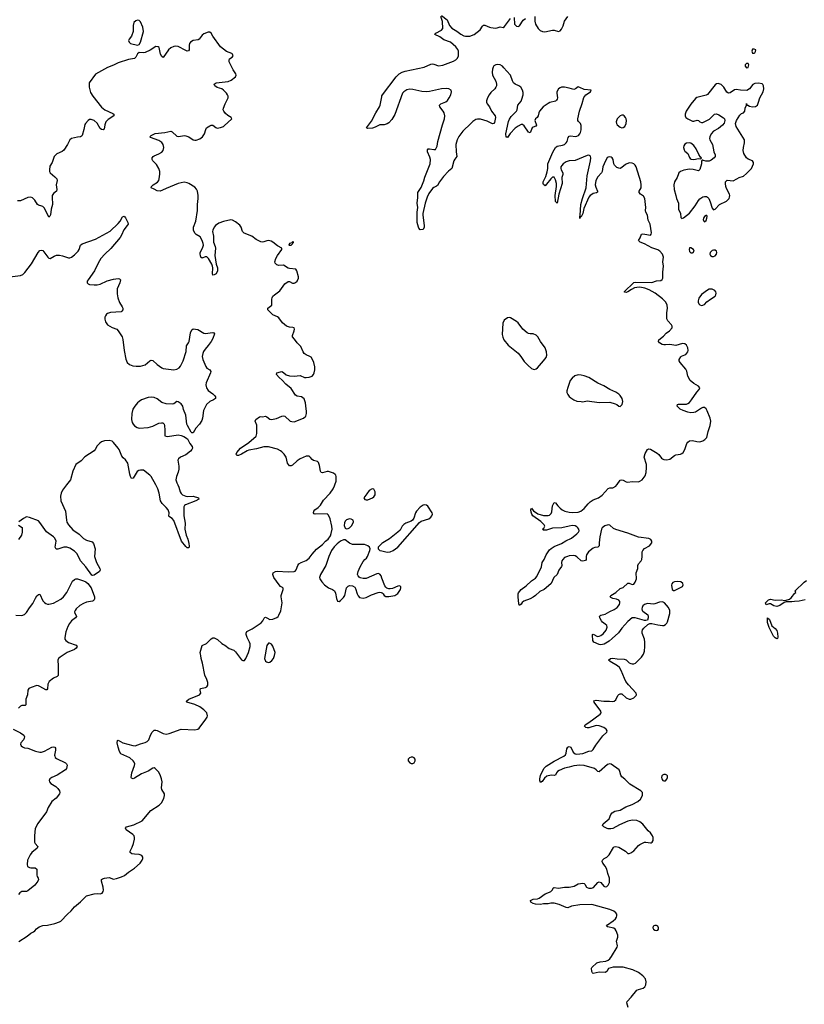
# Model space of a CAD drawing. Header units: inches. Extents: x 1603746 to 1744129, y 385869 to 533836.
# Tile 83 of 105: x 1625181 to 1635618, y 493091 to 506189. Entities that reach past the tile are written whole.
import ezdxf

# ---------------------------------------------------------------- set-up
doc = ezdxf.new("R2010")
doc.units = ezdxf.units.IN
doc.header["$MEASUREMENT"] = 0
for name, color, linetype in [('B6429', 7, 'Continuous'), ('B6439', 7, 'Continuous'), ('B6520', 7, 'Continuous'), ('B6530', 7, 'Continuous')]:
    doc.layers.add(name, color=color, linetype=linetype)

msp = doc.modelspace()

# ---------------------------------------------------------------- linework, layer by layer
at = {"layer": 'B6429', "color": 6, "elevation": 500}
for points in [[(1625805, 500000), (1625751, 499930), (1625731, 499890), (1625723, 499850), (1625729, 499790), (1625789, 499650), (1625803, 499530), (1625810, 499504), (1625829, 499470), (1625890, 499404), (1625970, 499343), (1626030, 499289), (1626070, 499265), (1626145, 499245), (1626162, 499222), (1626183, 499150), (1626178, 499050), (1626202, 498970), (1626245, 498890), (1626250, 498870), (1626242, 498850), (1626170, 498800), (1626150, 498795), (1626141, 498801), (1626061, 498910), (1625990, 498990), (1625964, 499050), (1625940, 499090), (1625910, 499117), (1625850, 499157), (1625810, 499171), (1625770, 499172), (1625690, 499144), (1625665, 499145), (1625655, 499170), (1625665, 499250), (1625649, 499290), (1625629, 499310), (1625537, 499377), (1625450, 499500), (1625430, 499521), (1625310, 499569), (1625270, 499575), (1625230, 499555), (1625170, 499511)], [(1625170, 493928), (1625282, 493998), (1625330, 494037), (1625365, 494055), (1625384, 494070), (1625403, 494097), (1625438, 494122), (1625490, 494138), (1625550, 494142), (1625650, 494164), (1625710, 494186), (1625730, 494198), (1625816, 494290), (1625866, 494334), (1625910, 494386), (1625990, 494454), (1626070, 494536), (1626170, 494562), (1626210, 494565), (1626250, 494561), (1626278, 494570), (1626292, 494590), (1626294, 494610), (1626290, 494650), (1626271, 494730), (1626271, 494750), (1626281, 494759), (1626309, 494770), (1626370, 494778), (1626430, 494757), (1626470, 494765), (1626534, 494786), (1626574, 494806), (1626629, 494851), (1626710, 494900), (1626782, 494970), (1626811, 495010), (1626819, 495030), (1626817, 495050), (1626806, 495070), (1626770, 495084), (1626710, 495087), (1626674, 495094), (1626650, 495110), (1626650, 495130), (1626677, 495183), (1626695, 495230), (1626709, 495290), (1626709, 495310), (1626703, 495330), (1626688, 495348), (1626598, 495410), (1626587, 495433), (1626603, 495450), (1626700, 495480), (1626810, 495532), (1626927, 495670), (1627038, 495742), (1627069, 495771), (1627098, 495830), (1627107, 495870), (1627106, 495890), (1627070, 495950), (1627068, 495970), (1627074, 496050), (1627067, 496090), (1627054, 496130), (1627030, 496179), (1626982, 496230), (1626970, 496235), (1626950, 496231), (1626890, 496191), (1626802, 496158), (1626710, 496100), (1626690, 496092), (1626670, 496099), (1626666, 496110), (1626674, 496170), (1626708, 496270), (1626711, 496290), (1626705, 496310), (1626690, 496330), (1626644, 496370), (1626525, 496425), (1626510, 496453), (1626489, 496510), (1626479, 496570), (1626481, 496599), (1626490, 496606), (1626551, 496571), (1626688, 496532), (1626718, 496530), (1626790, 496557), (1626848, 496572), (1626875, 496585), (1626899, 496610), (1626921, 496670), (1626944, 496710), (1626970, 496736), (1626990, 496738), (1627010, 496733), (1627090, 496694), (1627130, 496685), (1627170, 496694), (1627330, 496750), (1627510, 496742), (1627549, 496751), (1627570, 496764), (1627658, 496882), (1627675, 496910), (1627679, 496930), (1627669, 496970), (1627632, 497010), (1627579, 497050), (1627510, 497079), (1627403, 497110), (1627402, 497122), (1627403, 497130), (1627430, 497152), (1627571, 497210), (1627590, 497230), (1627583, 497270), (1627587, 497293), (1627654, 497306), (1627670, 497316), (1627682, 497338), (1627683, 497370), (1627671, 497410), (1627642, 497470), (1627612, 497630), (1627594, 497690), (1627591, 497730), (1627584, 497750), (1627581, 497770), (1627610, 497865), (1627668, 497892), (1627730, 497954), (1627750, 497965), (1627770, 497967), (1627810, 497942), (1627870, 497890), (1627890, 497876), (1627911, 497870), (1627966, 497826), (1628030, 497802), (1628050, 497782), (1628130, 497675), (1628150, 497663), (1628170, 497666), (1628190, 497691), (1628226, 497770), (1628247, 497850), (1628245, 497885), (1628238, 497910), (1628207, 497970), (1628193, 498010), (1628192, 498030), (1628201, 498050), (1628275, 498085), (1628394, 498166), (1628417, 498190), (1628432, 498228), (1628443, 498237), (1628450, 498239), (1628470, 498233), (1628510, 498208), (1628550, 498213), (1628603, 498237), (1628619, 498250), (1628630, 498266), (1628653, 498327), (1628671, 498430), (1628658, 498510), (1628660, 498530), (1628685, 498610), (1628686, 498626), (1628676, 498636), (1628650, 498649), (1628631, 498670), (1628562, 498770), (1628548, 498810), (1628553, 498830), (1628584, 498850), (1628606, 498854), (1628750, 498843), (1628830, 498848), (1628845, 498855), (1628858, 498870), (1628881, 498930), (1628895, 498950), (1628925, 498970), (1628990, 498994), (1629030, 499024), (1629070, 499078), (1629130, 499144), (1629211, 499209), (1629250, 499250), (1629283, 499277), (1629315, 499325), (1629326, 499354), (1629336, 499410), (1629335, 499450), (1629311, 499551), (1629290, 499599), (1629270, 499614), (1629110, 499611), (1629097, 499617), (1629088, 499630), (1629092, 499650), (1629108, 499670), (1629150, 499698), (1629183, 499730), (1629223, 499797), (1629311, 499890), (1629350, 499950), (1629370, 499990), (1629374, 500000)], [(1627285, 500000), (1627300, 499970), (1627315, 499910), (1627328, 499888), (1627347, 499870), (1627391, 499849), (1627414, 499846), (1627490, 499850), (1627561, 499830), (1627562, 499810), (1627523, 499790), (1627385, 499735), (1627374, 499726), (1627365, 499710), (1627366, 499590), (1627380, 499490), (1627378, 499410), (1627396, 499330), (1627417, 499277), (1627430, 499221), (1627434, 499186), (1627430, 499162), (1627410, 499164), (1627390, 499182), (1627335, 499250), (1627230, 499527), (1627210, 499554), (1627175, 499575), (1627166, 499586), (1627170, 499630), (1627154, 499670), (1627130, 499700), (1627074, 499754), (1627052, 499790), (1627037, 499890), (1627019, 499950), (1626992, 500000)], [(1625166, 499466), (1625212, 499432), (1625216, 499370), (1625205, 499330), (1625164, 499276)], [(1630000, 498759), (1629989, 498790), (1629970, 498814), (1629950, 498820), (1629930, 498818), (1629790, 498754), (1629750, 498755), (1629710, 498766), (1629695, 498775), (1629683, 498790), (1629676, 498810), (1629682, 498850), (1629709, 498910), (1629750, 498982), (1629770, 499009), (1629792, 499028), (1629806, 499050), (1629838, 499130), (1629841, 499150), (1629835, 499170), (1629813, 499190), (1629766, 499206), (1629609, 499209), (1629567, 499227), (1629510, 499268), (1629490, 499270), (1629450, 499254), (1629402, 499218), (1629364, 499176), (1629330, 499126), (1629291, 499050), (1629253, 498927), (1629183, 498810), (1629171, 498770), (1629174, 498750), (1629201, 498710), (1629237, 498670), (1629290, 498632), (1629341, 498610), (1629367, 498590), (1629381, 498561), (1629393, 498490), (1629410, 498456), (1629430, 498451), (1629450, 498461), (1629490, 498503), (1629504, 498530), (1629528, 498632), (1629550, 498655), (1629570, 498663), (1629610, 498659), (1629639, 498639), (1629650, 498622), (1629670, 498550), (1629683, 498523), (1629703, 498503), (1629750, 498492), (1629790, 498501), (1629861, 498539), (1629950, 498570), (1629970, 498572), (1629990, 498570), (1630000, 498564)], [(1630000, 499219), (1629965, 499190), (1629951, 499170), (1629951, 499150), (1629971, 499130), (1630000, 499122)], [(1625130, 498268), (1625210, 498265), (1625243, 498277), (1625270, 498305), (1625310, 498366), (1625357, 498423), (1625390, 498495), (1625410, 498526), (1625430, 498544), (1625450, 498547), (1625490, 498458), (1625510, 498434), (1625530, 498421), (1625550, 498412), (1625570, 498412), (1625630, 498427), (1625730, 498482), (1625762, 498510), (1625810, 498570), (1625882, 498718), (1625910, 498741), (1625930, 498749), (1625950, 498750), (1626030, 498726), (1626063, 498710), (1626088, 498690), (1626132, 498630), (1626174, 498510), (1626175, 498485), (1626170, 498470), (1626160, 498460), (1626148, 498452), (1626070, 498441), (1626030, 498425), (1625983, 498397), (1625932, 498350), (1625918, 498330), (1625912, 498310), (1625915, 498290), (1625930, 498270), (1625937, 498250), (1625925, 498230), (1625870, 498190), (1625844, 498156), (1625823, 498117), (1625795, 498045), (1625781, 497970), (1625783, 497950), (1625794, 497930), (1625830, 497904), (1625933, 497870), (1625945, 497850), (1625932, 497830), (1625910, 497813), (1625812, 497770), (1625720, 497710), (1625698, 497690), (1625688, 497670), (1625694, 497594), (1625693, 497467), (1625679, 497450), (1625629, 497431), (1625573, 497387), (1625554, 497350), (1625551, 497289), (1625544, 497276), (1625530, 497273), (1625450, 497320), (1625430, 497329), (1625410, 497331), (1625333, 497307), (1625302, 497290), (1625291, 497269), (1625284, 497210), (1625262, 497150), (1625264, 497076), (1625254, 497066), (1625210, 497064), (1625190, 497057), (1625165, 497030)], [(1625095, 496750), (1625190, 496702), (1625236, 496670), (1625244, 496650), (1625242, 496630), (1625231, 496610), (1625198, 496570), (1625194, 496550), (1625202, 496530), (1625217, 496517), (1625245, 496505), (1625290, 496499), (1625390, 496459), (1625450, 496445), (1625470, 496446), (1625510, 496457), (1625610, 496512), (1625630, 496518), (1625650, 496512), (1625657, 496497), (1625658, 496470), (1625646, 496406), (1625647, 496390), (1625655, 496375), (1625670, 496361), (1625790, 496303), (1625804, 496290), (1625811, 496271), (1625803, 496230), (1625789, 496210), (1625679, 496141), (1625607, 496110), (1625582, 496090), (1625573, 496070), (1625578, 496050), (1625597, 496030), (1625663, 495990), (1625690, 495963), (1625712, 495930), (1625717, 495910), (1625711, 495890), (1625665, 495835), (1625607, 495790), (1625560, 495710), (1625539, 495650), (1625422, 495498), (1625388, 495430), (1625379, 495330), (1625379, 495250), (1625388, 495228), (1625422, 495190), (1625413, 495170), (1625343, 495110), (1625319, 495081), (1625287, 495010), (1625279, 494950), (1625286, 494926), (1625310, 494911), (1625330, 494907), (1625388, 494908), (1625407, 494890), (1625411, 494869), (1625409, 494809), (1625413, 494793), (1625429, 494769), (1625430, 494750), (1625423, 494730), (1625382, 494678), (1625290, 494600), (1625270, 494593), (1625210, 494592), (1625185, 494575), (1625166, 494550)]]:
    msp.add_lwpolyline(points, dxfattribs=at)
for points in [[(1629870, 499949), (1629830, 499926), (1629800, 499880), (1629759, 499830), (1629770, 499808), (1629790, 499802), (1629810, 499804), (1629874, 499830), (1629890, 499843), (1629909, 499870), (1629909, 499910), (1629890, 499944)], [(1629567, 499547), (1629530, 499536), (1629510, 499516), (1629503, 499497), (1629499, 499459), (1629510, 499427), (1629530, 499416), (1629550, 499419), (1629570, 499430), (1629598, 499462), (1629621, 499510), (1629616, 499530), (1629590, 499545)], [(1628505, 497895), (1628490, 497893), (1628470, 497864), (1628438, 497690), (1628450, 497657), (1628465, 497645), (1628490, 497639), (1628510, 497644), (1628536, 497664), (1628555, 497690), (1628572, 497732), (1628578, 497770), (1628550, 497856), (1628530, 497883)]]:
    msp.add_lwpolyline(points, close=True, dxfattribs=at)
at = {"layer": 'B6439', "color": 6}
for points, elevation in [([(1633275, 493050), (1633258, 493110), (1633263, 493130), (1633316, 493184), (1633390, 493277), (1633410, 493290), (1633473, 493307), (1633496, 493324), (1633511, 493350), (1633515, 493390), (1633504, 493430), (1633471, 493470), (1633413, 493513), (1633335, 493550), (1633210, 493586), (1633075, 493585), (1633042, 493578), (1633013, 493567), (1632990, 493526), (1632970, 493516), (1632890, 493519), (1632810, 493501), (1632799, 493510), (1632790, 493529), (1632785, 493570), (1632790, 493581), (1632856, 493644), (1632902, 493658), (1632977, 493663), (1633010, 493678), (1633030, 493695), (1633055, 493725), (1633128, 493850), (1633135, 493870), (1633121, 493930), (1633136, 493984), (1633137, 494010), (1633113, 494070), (1633100, 494090), (1633083, 494103), (1633000, 494120), (1632987, 494130), (1633001, 494150), (1633077, 494203), (1633107, 494230), (1633119, 494250), (1633124, 494270), (1633122, 494290), (1633109, 494310), (1633083, 494330), (1633033, 494353), (1632790, 494417), (1632630, 494416), (1632523, 494397), (1632470, 494374), (1632450, 494377), (1632359, 494419), (1632290, 494435), (1632245, 494435), (1632210, 494427), (1632150, 494428), (1632110, 494420), (1632042, 494422), (1632010, 494430), (1631978, 494450), (1631974, 494470), (1632010, 494490), (1632070, 494493), (1632090, 494502), (1632170, 494562), (1632230, 494581), (1632245, 494590), (1632263, 494610), (1632280, 494640), (1632290, 494646), (1632350, 494638), (1632430, 494648), (1632492, 494648), (1632556, 494664), (1632610, 494693), (1632670, 494704), (1632690, 494699), (1632700, 494690), (1632722, 494650), (1632730, 494643), (1632750, 494635), (1632786, 494634), (1632813, 494647), (1632869, 494711), (1632890, 494720), (1632911, 494711), (1632950, 494663), (1632970, 494653), (1632990, 494658), (1633010, 494674), (1633028, 494710), (1633026, 494770), (1633003, 494830), (1632992, 494890), (1632970, 494930), (1632938, 494970), (1632930, 494990), (1632932, 495008), (1632955, 495030), (1632990, 495050), (1633021, 495079), (1633081, 495179), (1633090, 495186), (1633110, 495189), (1633150, 495180), (1633241, 495130), (1633270, 495096), (1633290, 495096), (1633310, 495104), (1633350, 495133), (1633410, 495203), (1633430, 495218), (1633493, 495247), (1633510, 495249), (1633570, 495238), (1633579, 495241), (1633593, 495247), (1633608, 495272), (1633608, 495310), (1633600, 495330), (1633572, 495370), (1633539, 495399), (1633470, 495488), (1633430, 495517), (1633390, 495536), (1633330, 495542), (1633271, 495529), (1633161, 495479), (1633070, 495430), (1633044, 495424), (1633010, 495424), (1632995, 495430), (1632950, 495453), (1632933, 495470), (1632943, 495490), (1633020, 495560), (1633043, 495617), (1633060, 495640), (1633098, 495662), (1633170, 495675), (1633243, 495717), (1633329, 495750), (1633403, 495790), (1633439, 495821), (1633465, 495870), (1633467, 495887), (1633464, 495910), (1633445, 495930), (1633298, 496018), (1633230, 496085), (1633190, 496117), (1633177, 496137), (1633166, 496190), (1633154, 496210), (1633050, 496285), (1633030, 496291), (1632999, 496281), (1632890, 496185), (1632870, 496186), (1632851, 496211), (1632828, 496230), (1632690, 496268), (1632630, 496274), (1632550, 496265), (1632490, 496244), (1632429, 496231), (1632357, 496203), (1632334, 496186), (1632322, 496170), (1632310, 496141), (1632303, 496137), (1632290, 496134), (1632250, 496138), (1632193, 496127), (1632160, 496100), (1632130, 496053), (1632110, 496043), (1632099, 496070), (1632099, 496090), (1632110, 496136), (1632152, 496230), (1632183, 496257), (1632290, 496325), (1632419, 496390), (1632440, 496410), (1632450, 496430), (1632460, 496490), (1632470, 496511), (1632490, 496522), (1632510, 496511), (1632544, 496444), (1632570, 496423), (1632590, 496417), (1632670, 496427), (1632750, 496459), (1632790, 496465), (1632810, 496480), (1632843, 496537), (1632938, 496662), (1632991, 496710), (1632995, 496730), (1632983, 496750), (1632970, 496761), (1632950, 496774), (1632890, 496797), (1632850, 496798), (1632750, 496770), (1632730, 496769), (1632710, 496772), (1632692, 496790), (1632701, 496810), (1632750, 496840), (1632902, 496950), (1632915, 496970), (1632910, 496990), (1632823, 497110), (1632820, 497130), (1632850, 497137), (1632950, 497123), (1633025, 497125), (1633070, 497118), (1633090, 497122), (1633110, 497142), (1633139, 497201), (1633150, 497214), (1633170, 497223), (1633190, 497220), (1633249, 497170), (1633290, 497152), (1633310, 497152), (1633350, 497168), (1633374, 497190), (1633379, 497201), (1633384, 497210), (1633380, 497230), (1633279, 497339), (1633245, 497385), (1633224, 497424), (1633183, 497530), (1633159, 497570), (1633133, 497593), (1633035, 497650), (1633014, 497670), (1633041, 497690), (1633070, 497695), (1633130, 497686), (1633223, 497683), (1633250, 497674), (1633290, 497634), (1633310, 497625), (1633330, 497619), (1633350, 497620), (1633371, 497629), (1633452, 497710), (1633477, 497750), (1633491, 497790), (1633498, 497850), (1633496, 497910), (1633490, 497950), (1633461, 498030), (1633459, 498050), (1633467, 498073), (1633485, 498095), (1633537, 498143), (1633563, 498157), (1633590, 498156), (1633670, 498137), (1633730, 498130), (1633750, 498132), (1633770, 498144), (1633790, 498162), (1633800, 498180), (1633830, 498290), (1633829, 498330), (1633809, 498370), (1633759, 498430), (1633730, 498447), (1633690, 498442), (1633630, 498419), (1633610, 498416), (1633530, 498425), (1633490, 498410), (1633469, 498390), (1633459, 498370), (1633456, 498350), (1633461, 498330), (1633470, 498319), (1633535, 498270), (1633541, 498250), (1633541, 498230), (1633530, 498201), (1633510, 498196), (1633490, 498198), (1633370, 498232), (1633330, 498230), (1633270, 498184), (1633190, 498093), (1633146, 498034), (1633064, 497956), (1633020, 497920), (1632956, 497884), (1632910, 497874), (1632890, 497876), (1632817, 497910), (1632804, 497930), (1632799, 498001), (1632801, 498010), (1632810, 498015), (1632865, 497985), (1632890, 497987), (1632910, 497996), (1632940, 498020), (1632980, 498070), (1632994, 498110), (1632991, 498130), (1632970, 498150), (1632933, 498173), (1632918, 498190), (1632900, 498230), (1632895, 498250), (1632900, 498260), (1632911, 498269), (1632970, 498280), (1633030, 498318), (1633090, 498342), (1633130, 498370), (1633159, 498410), (1633166, 498430), (1633164, 498450), (1633149, 498469), (1633120, 498480), (1633071, 498491), (1633044, 498504), (1633036, 498510), (1633045, 498530), (1633112, 498568), (1633170, 498623), (1633210, 498635), (1633270, 498693), (1633290, 498695), (1633330, 498674), (1633350, 498682), (1633370, 498705), (1633385, 498750), (1633379, 498830), (1633405, 498890), (1633405, 498930), (1633410, 498950), (1633449, 498990), (1633457, 499010), (1633463, 499050), (1633463, 499110), (1633470, 499130), (1633490, 499155), (1633559, 499190), (1633589, 499230), (1633591, 499251), (1633574, 499274), (1633550, 499286), (1633410, 499304), (1633270, 499359), (1633110, 499405), (1633081, 499421), (1633030, 499465), (1633010, 499470), (1632965, 499455), (1632930, 499431), (1632919, 499410), (1632900, 499310), (1632890, 499230), (1632890, 499188), (1632870, 499171), (1632830, 499166), (1632810, 499158), (1632749, 499110), (1632721, 499070), (1632716, 499050), (1632718, 499010), (1632705, 498995), (1632670, 498985), (1632650, 498989), (1632590, 499043), (1632570, 499055), (1632550, 499060), (1632490, 499056), (1632466, 499050), (1632430, 499033), (1632404, 499010), (1632392, 498990), (1632387, 498970), (1632392, 498930), (1632387, 498913), (1632353, 498867), (1632331, 498809), (1632288, 498770), (1632249, 498690), (1632186, 498630), (1632157, 498610), (1632098, 498582), (1632041, 498530), (1632010, 498508), (1631970, 498487), (1631885, 498455), (1631864, 498436), (1631850, 498412), (1631830, 498394), (1631819, 498419), (1631810, 498510), (1631810, 498550), (1631816, 498564), (1631853, 498610), (1631920, 498660), (1631990, 498726), (1632041, 498759), (1632060, 498780), (1632120, 498910), (1632131, 498970), (1632157, 499010), (1632185, 499070), (1632230, 499136), (1632250, 499156), (1632290, 499181), (1632390, 499222), (1632445, 499255), (1632520, 499290), (1632593, 499350), (1632612, 499370), (1632621, 499390), (1632619, 499410), (1632606, 499430), (1632590, 499444), (1632570, 499454), (1632530, 499459), (1632490, 499453), (1632392, 499428), (1632270, 499425), (1632190, 499397), (1632150, 499398), (1632135, 499410), (1632153, 499427), (1632165, 499450), (1632158, 499470), (1632114, 499514), (1632007, 499590), (1631992, 499610), (1631983, 499637), (1631979, 499670), (1631987, 499693), (1631996, 499676), (1632016, 499656), (1632075, 499615), (1632150, 499593), (1632210, 499592), (1632230, 499599), (1632250, 499618), (1632258, 499642), (1632270, 499724), (1632290, 499768), (1632310, 499764), (1632341, 499721), (1632370, 499691), (1632398, 499670), (1632433, 499653), (1632490, 499639), (1632530, 499634), (1632610, 499639), (1632645, 499650), (1632690, 499688), (1632741, 499750), (1632770, 499777), (1632810, 499804), (1632878, 499830), (1632930, 499864), (1633008, 499952), (1633030, 499960), (1633070, 499963), (1633110, 499984), (1633125, 500000)], 400), ([(1630000, 499122), (1630070, 499104), (1630110, 499109), (1630150, 499126), (1630210, 499172), (1630498, 499502), (1630523, 499517), (1630624, 499550), (1630651, 499570), (1630664, 499590), (1630670, 499610), (1630667, 499630), (1630610, 499719), (1630591, 499731), (1630570, 499734), (1630550, 499730), (1630510, 499706), (1630459, 499650), (1630447, 499630), (1630424, 499556), (1630408, 499532), (1630390, 499518), (1630318, 499490), (1630290, 499472), (1630270, 499450), (1630241, 499399), (1630213, 499370), (1630099, 499281), (1630013, 499230), (1630000, 499219)], 500), ([(1630000, 498564), (1630003, 498563), (1630016, 498550), (1630028, 498528), (1630050, 498515), (1630090, 498516), (1630169, 498530), (1630210, 498558), (1630230, 498581), (1630246, 498610), (1630251, 498630), (1630249, 498649), (1630230, 498658), (1630210, 498654), (1630138, 498622), (1630110, 498616), (1630090, 498617), (1630065, 498625), (1630050, 498638), (1630037, 498657), (1630000, 498759)], 500), ([(1635630, 498472), (1635548, 498452), (1635489, 498451), (1635450, 498443), (1635376, 498444), (1635350, 498436), (1635290, 498396), (1635250, 498384), (1635212, 498392), (1635170, 498417), (1635150, 498420), (1635110, 498407), (1635103, 498430), (1635140, 498470), (1635170, 498482), (1635230, 498469), (1635310, 498470), (1635357, 498463), (1635375, 498465), (1635420, 498480), (1635441, 498499), (1635490, 498562), (1635506, 498570), (1635498, 498590), (1635614, 498706), (1635648, 498730)], 300)]:
    msp.add_lwpolyline(points, dxfattribs=dict(at, elevation=elevation))
for points, elevation in [([(1633930, 498717), (1633890, 498712), (1633870, 498701), (1633857, 498683), (1633852, 498668), (1633860, 498610), (1633876, 498596), (1633890, 498594), (1633910, 498603), (1633996, 498650), (1634006, 498670), (1634003, 498690), (1633974, 498710)], 400), ([(1635250, 497952), (1635230, 497966), (1635208, 497990), (1635150, 498104), (1635127, 498170), (1635126, 498214), (1635130, 498231), (1635155, 498210), (1635187, 498127), (1635230, 498090), (1635250, 498064), (1635262, 498030), (1635266, 497974), (1635262, 497958)], 300), ([(1630390, 496380), (1630368, 496370), (1630350, 496352), (1630349, 496330), (1630370, 496304), (1630390, 496295), (1630410, 496294), (1630430, 496304), (1630442, 496330), (1630440, 496350), (1630429, 496370), (1630410, 496379)], 500), ([(1633770, 496149), (1633750, 496147), (1633730, 496137), (1633723, 496130), (1633720, 496110), (1633724, 496090), (1633737, 496070), (1633750, 496062), (1633770, 496064), (1633790, 496084), (1633798, 496110), (1633796, 496130), (1633790, 496139)], 400), ([(1633630, 494140), (1633609, 494130), (1633603, 494110), (1633611, 494090), (1633630, 494076), (1633650, 494072), (1633670, 494079), (1633678, 494090), (1633680, 494110), (1633669, 494130), (1633650, 494139)], 400)]:
    msp.add_lwpolyline(points, close=True, dxfattribs=dict(at, elevation=elevation))
at = {"layer": 'B6520', "color": 6, "elevation": 500}
for points in [[(1626750, 506184), (1626725, 506175), (1626701, 506150), (1626691, 506110), (1626692, 506030), (1626670, 505970), (1626638, 505930), (1626630, 505910), (1626636, 505890), (1626653, 505873), (1626750, 505849), (1626770, 505858), (1626790, 505890), (1626830, 506030), (1626820, 506090), (1626790, 506161), (1626770, 506180)], [(1628810, 503234), (1628799, 503221), (1628772, 503210), (1628762, 503190), (1628790, 503188), (1628813, 503210), (1628815, 503225), (1628826, 503230)]]:
    msp.add_lwpolyline(points, close=True, dxfattribs=at)
at = {"layer": 'B6520', "color": 6}
for points, elevation in [([(1629374, 500000), (1629389, 500050), (1629391, 500111), (1629388, 500128), (1629379, 500139), (1629355, 500155), (1629290, 500178), (1629270, 500179), (1629210, 500163), (1629190, 500165), (1629182, 500182), (1629170, 500259), (1629157, 500297), (1629141, 500310), (1629090, 500324), (1629070, 500340), (1629050, 500367), (1629030, 500381), (1629010, 500384), (1628990, 500381), (1628910, 500349), (1628870, 500321), (1628810, 500262), (1628790, 500254), (1628770, 500256), (1628745, 500290), (1628725, 500370), (1628698, 500410), (1628670, 500439), (1628650, 500454), (1628610, 500474), (1628490, 500505), (1628470, 500508), (1628430, 500505), (1628330, 500479), (1628230, 500463), (1628206, 500454), (1628130, 500410), (1628090, 500392), (1628070, 500390), (1628059, 500410), (1628069, 500430), (1628118, 500490), (1628230, 500564), (1628325, 500650), (1628335, 500685), (1628336, 500776), (1628334, 500794), (1628312, 500850), (1628321, 500870), (1628370, 500906), (1628390, 500911), (1628410, 500908), (1628450, 500913), (1628470, 500906), (1628510, 500875), (1628530, 500872), (1628597, 500883), (1628670, 500916), (1628690, 500921), (1628710, 500913), (1628779, 500850), (1628802, 500842), (1628830, 500841), (1628955, 500890), (1628985, 500915), (1628996, 500950), (1628998, 500982), (1628991, 501011), (1628982, 501090), (1628964, 501144), (1628930, 501170), (1628870, 501183), (1628850, 501196), (1628790, 501284), (1628720, 501340), (1628674, 501394), (1628634, 501430), (1628599, 501470), (1628601, 501490), (1628650, 501506), (1628670, 501507), (1628690, 501496), (1628725, 501465), (1628770, 501450), (1628830, 501446), (1628910, 501454), (1628970, 501430), (1628990, 501427), (1629030, 501432), (1629071, 501449), (1629090, 501470), (1629097, 501490), (1629105, 501530), (1629106, 501570), (1629094, 501630), (1629078, 501670), (1629058, 501698), (1629042, 501710), (1628990, 501729), (1628967, 501747), (1628952, 501770), (1628920, 501840), (1628871, 501890), (1628838, 501938), (1628808, 501970), (1628808, 501990), (1628833, 502050), (1628835, 502070), (1628830, 502090), (1628815, 502095), (1628770, 502097), (1628730, 502112), (1628678, 502158), (1628630, 502222), (1628610, 502237), (1628550, 502264), (1628498, 502310), (1628482, 502330), (1628483, 502350), (1628535, 502390), (1628536, 502470), (1628540, 502490), (1628550, 502510), (1628570, 502530), (1628640, 502580), (1628710, 502675), (1628750, 502706), (1628770, 502704), (1628810, 502686), (1628830, 502686), (1628850, 502691), (1628873, 502710), (1628889, 502750), (1628889, 502770), (1628869, 502849), (1628852, 502872), (1628770, 502878), (1628750, 502884), (1628690, 502922), (1628630, 502920), (1628601, 502930), (1628578, 502950), (1628573, 502970), (1628588, 503012), (1628610, 503054), (1628669, 503130), (1628669, 503150), (1628610, 503179), (1628550, 503230), (1628524, 503244), (1628490, 503251), (1628470, 503248), (1628430, 503232), (1628410, 503229), (1628390, 503234), (1628327, 503267), (1628268, 503308), (1628167, 503347), (1628146, 503370), (1628129, 503429), (1628110, 503454), (1628050, 503502), (1628010, 503522), (1627990, 503525), (1627890, 503503), (1627830, 503482), (1627787, 503450), (1627770, 503430), (1627749, 503390), (1627746, 503370), (1627757, 503310), (1627758, 503230), (1627781, 503170), (1627784, 503150), (1627778, 503050), (1627796, 502936), (1627812, 502890), (1627814, 502850), (1627795, 502810), (1627770, 502793), (1627750, 502789), (1627745, 502810), (1627749, 502890), (1627745, 502910), (1627736, 502936), (1627692, 503012), (1627670, 503035), (1627650, 503035), (1627610, 503018), (1627592, 503032), (1627584, 503050), (1627580, 503070), (1627583, 503090), (1627613, 503150), (1627625, 503190), (1627623, 503210), (1627609, 503250), (1627581, 503301), (1627530, 503330), (1627509, 503349), (1627491, 503390), (1627493, 503430), (1627523, 503510), (1627548, 503650), (1627545, 503730), (1627556, 503810), (1627556, 503850), (1627547, 503907), (1627535, 503935), (1627510, 503961), (1627431, 504010), (1627410, 504020), (1627370, 504028), (1627290, 504010), (1627130, 503944), (1627081, 503919), (1627050, 503909), (1627010, 503911), (1626970, 503935), (1626932, 503950), (1626934, 503970), (1626955, 503990), (1627012, 504028), (1627030, 504050), (1627037, 504070), (1627045, 504135), (1627044, 504170), (1627034, 504210), (1627001, 504261), (1626954, 504310), (1626942, 504330), (1626942, 504350), (1626957, 504370), (1626970, 504380), (1627034, 504406), (1627072, 504428), (1627089, 504451), (1627098, 504490), (1627090, 504530), (1627070, 504557), (1627030, 504583), (1626921, 504621), (1626910, 504630), (1626928, 504650), (1626985, 504675), (1627112, 504688), (1627190, 504707), (1627210, 504698), (1627270, 504641), (1627296, 504636), (1627370, 504647), (1627390, 504644), (1627429, 504629), (1627490, 504592), (1627510, 504587), (1627530, 504588), (1627576, 504604), (1627613, 504630), (1627641, 504670), (1627656, 504730), (1627668, 504750), (1627710, 504777), (1627730, 504787), (1627750, 504787), (1627790, 504754), (1627807, 504747), (1627850, 504753), (1627890, 504768), (1627902, 504778), (1628001, 504870), (1627993, 504890), (1627950, 504914), (1627919, 504939), (1627896, 504970), (1627889, 504990), (1627892, 505010), (1627912, 505070), (1627953, 505150), (1627954, 505170), (1627946, 505190), (1627934, 505210), (1627893, 505253), (1627870, 505268), (1627806, 505286), (1627778, 505310), (1627767, 505330), (1627793, 505347), (1627955, 505365), (1627994, 505386), (1628053, 505430), (1628059, 505450), (1628055, 505470), (1628021, 505521), (1627967, 505630), (1627966, 505650), (1627974, 505666), (1628008, 505690), (1628020, 505710), (1628012, 505730), (1628001, 505741), (1627930, 505764), (1627850, 505828), (1627750, 505970), (1627730, 506008), (1627710, 506022), (1627690, 506022), (1627630, 505999), (1627610, 505984), (1627570, 505931), (1627557, 505923), (1627490, 505911), (1627455, 505890), (1627441, 505870), (1627435, 505850), (1627434, 505790), (1627426, 505774), (1627410, 505771), (1627390, 505778), (1627290, 505831), (1627250, 505837), (1627230, 505833), (1627190, 505815), (1627159, 505790), (1627090, 505685), (1627070, 505698), (1627056, 505730), (1627037, 505817), (1627021, 505830), (1626990, 505831), (1626915, 505785), (1626850, 505752), (1626828, 505748), (1626770, 505754), (1626750, 505735), (1626727, 505690), (1626707, 505673), (1626630, 505658), (1626490, 505616), (1626430, 505586), (1626347, 505553), (1626190, 505464), (1626107, 505350), (1626104, 505290), (1626121, 505221), (1626152, 505170), (1626270, 505026), (1626315, 504990), (1626421, 504941), (1626434, 504930), (1626433, 504910), (1626358, 504862), (1626329, 504831), (1626312, 504790), (1626306, 504734), (1626290, 504722), (1626270, 504726), (1626250, 504743), (1626211, 504811), (1626170, 504847), (1626130, 504862), (1626110, 504860), (1626091, 504850), (1626055, 504810), (1626047, 504793), (1626034, 504730), (1626011, 504650), (1626001, 504639), (1625990, 504631), (1625950, 504628), (1625870, 504610), (1625850, 504589), (1625819, 504530), (1625768, 504452), (1625746, 504434), (1625675, 504405), (1625639, 504370), (1625611, 504290), (1625581, 504239), (1625576, 504190), (1625579, 504170), (1625588, 504150), (1625650, 504100), (1625673, 504070), (1625678, 504050), (1625668, 503990), (1625676, 503930), (1625670, 503910), (1625630, 503879), (1625615, 503850), (1625612, 503810), (1625619, 503750), (1625617, 503730), (1625599, 503670), (1625590, 503594), (1625583, 503577), (1625570, 503563), (1625510, 503682), (1625490, 503702), (1625475, 503710), (1625430, 503721), (1625417, 503730), (1625382, 503790), (1625350, 503821), (1625330, 503828), (1625290, 503825), (1625190, 503780), (1625150, 503780)], 500), ([(1630000, 504790), (1629970, 504792), (1629910, 504758), (1629873, 504747), (1629810, 504740), (1629792, 504750), (1629861, 504839), (1629917, 504950), (1629967, 505030), (1629975, 505050), (1629996, 505164), (1630000, 505175)], 400), ([(1625052, 502768), (1625193, 502787), (1625221, 502799), (1625250, 502827), (1625337, 502943), (1625427, 503093), (1625450, 503117), (1625470, 503122), (1625490, 503117), (1625556, 503030), (1625570, 503016), (1625588, 503012), (1625638, 503042), (1625670, 503056), (1625710, 503055), (1625750, 503047), (1625830, 503022), (1625850, 503022), (1625870, 503029), (1625910, 503059), (1625959, 503110), (1625972, 503130), (1625991, 503190), (1626010, 503209), (1626190, 503269), (1626385, 503375), (1626490, 503476), (1626516, 503510), (1626550, 503566), (1626570, 503576), (1626590, 503551), (1626620, 503490), (1626622, 503470), (1626612, 503450), (1626566, 503394), (1626536, 503324), (1626516, 503290), (1626393, 503147), (1626313, 503070), (1626260, 503010), (1626223, 502950), (1626174, 502846), (1626090, 502730), (1626080, 502710), (1626079, 502690), (1626090, 502675), (1626108, 502668), (1626170, 502662), (1626210, 502664), (1626250, 502672), (1626344, 502716), (1626430, 502739), (1626490, 502745), (1626510, 502741), (1626520, 502730), (1626514, 502690), (1626478, 502610), (1626477, 502543), (1626486, 502490), (1626509, 502429), (1626543, 502370), (1626551, 502350), (1626551, 502330), (1626541, 502310), (1626530, 502304), (1626387, 502293), (1626350, 502280), (1626336, 502270), (1626323, 502250), (1626315, 502230), (1626313, 502207), (1626321, 502170), (1626350, 502130), (1626410, 502095), (1626472, 502070), (1626491, 502051), (1626545, 501970), (1626555, 501935), (1626569, 501789), (1626592, 501672), (1626609, 501629), (1626641, 501601), (1626684, 501584), (1626730, 501578), (1626790, 501580), (1626850, 501599), (1626910, 501651), (1626930, 501660), (1626950, 501655), (1627010, 501600), (1627070, 501557), (1627088, 501550), (1627230, 501532), (1627270, 501539), (1627301, 501559), (1627321, 501579), (1627357, 501650), (1627394, 501774), (1627399, 501850), (1627428, 501890), (1627436, 501910), (1627455, 502025), (1627470, 502065), (1627490, 502076), (1627550, 502066), (1627630, 502020), (1627650, 502014), (1627750, 502028), (1627764, 502024), (1627772, 502012), (1627749, 501950), (1627727, 501910), (1627690, 501853), (1627650, 501808), (1627627, 501773), (1627616, 501750), (1627608, 501710), (1627616, 501670), (1627656, 501576), (1627672, 501552), (1627709, 501529), (1627723, 501510), (1627721, 501490), (1627663, 501357), (1627657, 501330), (1627660, 501310), (1627667, 501290), (1627690, 501257), (1627750, 501214), (1627773, 501190), (1627786, 501170), (1627785, 501150), (1627758, 501130), (1627710, 501110), (1627668, 501072), (1627628, 500990), (1627612, 500888), (1627602, 500858), (1627572, 500810), (1627525, 500755), (1627490, 500694), (1627470, 500692), (1627461, 500701), (1627412, 500790), (1627406, 500810), (1627392, 500928), (1627362, 501002), (1627350, 501050), (1627330, 501078), (1627290, 501106), (1627270, 501108), (1627230, 501080), (1627210, 501073), (1627130, 501078), (1627070, 501096), (1627010, 501144), (1626970, 501162), (1626930, 501167), (1626890, 501161), (1626800, 501130), (1626770, 501112), (1626750, 501094), (1626713, 501050), (1626688, 501010), (1626674, 500950), (1626670, 500870), (1626677, 500830), (1626689, 500810), (1626710, 500788), (1626743, 500763), (1626770, 500755), (1626890, 500762), (1626950, 500781), (1627030, 500820), (1627067, 500827), (1627085, 500825), (1627102, 500810), (1627107, 500790), (1627112, 500728), (1627111, 500651), (1627146, 500646), (1627290, 500665), (1627330, 500659), (1627366, 500646), (1627413, 500613), (1627444, 500550), (1627475, 500510), (1627480, 500490), (1627473, 500470), (1627455, 500450), (1627390, 500402), (1627318, 500370), (1627292, 500348), (1627284, 500330), (1627297, 500250), (1627298, 500210), (1627288, 500170), (1627265, 500110), (1627260, 500070), (1627270, 500030), (1627285, 500000)], 500), ([(1626992, 500000), (1626930, 500110), (1626910, 500131), (1626830, 500195), (1626790, 500196), (1626764, 500190), (1626743, 500177), (1626690, 500090), (1626670, 500086), (1626653, 500113), (1626644, 500144), (1626618, 500290), (1626590, 500333), (1626559, 500359), (1626541, 500381), (1626503, 500470), (1626490, 500490), (1626430, 500566), (1626410, 500582), (1626370, 500590), (1626310, 500586), (1626270, 500572), (1626245, 500555), (1626210, 500518), (1626185, 500470), (1626170, 500454), (1626046, 500374), (1625998, 500322), (1625929, 500270), (1625890, 500182), (1625859, 500070), (1625805, 500000)], 500)]:
    msp.add_lwpolyline(points, dxfattribs=dict(at, elevation=elevation))
at = {"layer": 'B6530', "color": 6, "elevation": 400}
for points in [[(1630790, 506244), (1630866, 506186), (1630896, 506110), (1630930, 506075), (1630996, 506036), (1631050, 505995), (1631090, 505975), (1631110, 505970), (1631170, 505971), (1631227, 505990), (1631307, 506053), (1631336, 506104), (1631350, 506115), (1631370, 506116), (1631430, 506088), (1631450, 506084), (1631510, 506078), (1631530, 506080), (1631570, 506094), (1631610, 506085), (1631630, 506097), (1631710, 506203)], [(1632033, 506233), (1632031, 506170), (1632042, 506130), (1632076, 506070), (1632104, 506044), (1632133, 506033), (1632168, 506028), (1632270, 506051), (1632290, 506051), (1632350, 506032), (1632370, 506041), (1632390, 506064), (1632410, 506105), (1632426, 506170), (1632471, 506230)], [(1630000, 505175), (1630006, 505190), (1630190, 505430), (1630230, 505467), (1630270, 505489), (1630310, 505502), (1630562, 505558), (1630650, 505597), (1630670, 505600), (1630690, 505596), (1630750, 505575), (1630810, 505582), (1630950, 505635), (1630984, 505656), (1631004, 505676), (1631017, 505710), (1631019, 505770), (1631010, 505794), (1630984, 505830), (1630910, 505889), (1630822, 505922), (1630770, 505960), (1630705, 505990), (1630718, 506010), (1630792, 506048), (1630810, 506070), (1630803, 506163), (1630781, 506230)], [(1631757, 506217), (1631764, 506130), (1631774, 506114), (1631790, 506101), (1631810, 506098), (1631830, 506107), (1631879, 506181), (1631910, 506206)], [(1633125, 500000), (1633130, 500006), (1633170, 500064), (1633190, 500070), (1633210, 500063), (1633250, 500040), (1633270, 500037), (1633330, 500046), (1633410, 500043), (1633432, 500050), (1633461, 500070), (1633500, 500120), (1633514, 500166), (1633520, 500230), (1633518, 500270), (1633489, 500371), (1633500, 500420), (1633530, 500471), (1633550, 500479), (1633570, 500476), (1633661, 500421), (1633683, 500403), (1633718, 500358), (1633730, 500347), (1633750, 500338), (1633790, 500335), (1633830, 500345), (1633890, 500391), (1633910, 500401), (1633970, 500410), (1633990, 500419), (1634007, 500433), (1634028, 500470), (1634057, 500550), (1634070, 500570), (1634090, 500586), (1634129, 500589), (1634190, 500576), (1634230, 500575), (1634270, 500588), (1634296, 500604), (1634319, 500630), (1634340, 500710), (1634366, 500790), (1634373, 500850), (1634365, 500890), (1634325, 500985), (1634310, 501012), (1634290, 501030), (1634270, 501031), (1634250, 501023), (1634170, 500969), (1634150, 500963), (1634110, 500961), (1634069, 500969), (1634008, 500990), (1633968, 501010), (1633943, 501030), (1633928, 501050), (1633930, 501070), (1633944, 501076), (1634050, 501076), (1634070, 501083), (1634090, 501097), (1634117, 501130), (1634187, 501233), (1634220, 501270), (1634227, 501290), (1634210, 501316), (1634150, 501348), (1634101, 501390), (1634070, 501447), (1634053, 501513), (1634041, 501541), (1633965, 501630), (1633954, 501650), (1633953, 501670), (1633974, 501706), (1633985, 501715), (1634030, 501729), (1634043, 501737), (1634068, 501770), (1634073, 501790), (1634070, 501824), (1634050, 501861), (1634030, 501877), (1633998, 501882), (1633910, 501856), (1633830, 501870), (1633770, 501862), (1633750, 501864), (1633729, 501870), (1633693, 501890), (1633678, 501910), (1633684, 501930), (1633743, 501977), (1633782, 502018), (1633825, 502050), (1633860, 502090), (1633860, 502110), (1633850, 502130), (1633803, 502183), (1633787, 502210), (1633788, 502290), (1633800, 502350), (1633795, 502390), (1633776, 502430), (1633730, 502476), (1633635, 502550), (1633555, 502595), (1633498, 502618), (1633431, 502629), (1633390, 502627), (1633360, 502620), (1633320, 502600), (1633270, 502567), (1633250, 502560), (1633230, 502564), (1633223, 502570), (1633350, 502692), (1633370, 502697), (1633590, 502694), (1633650, 502715), (1633710, 502719), (1633728, 502732), (1633735, 502750), (1633734, 502830), (1633744, 502910), (1633734, 502970), (1633743, 503030), (1633731, 503070), (1633696, 503110), (1633670, 503127), (1633590, 503155), (1633490, 503208), (1633433, 503230), (1633410, 503250), (1633434, 503286), (1633450, 503334), (1633470, 503339), (1633497, 503337), (1633570, 503324), (1633582, 503338), (1633585, 503355), (1633567, 503470), (1633542, 503522), (1633530, 503590), (1633510, 503630), (1633506, 503650), (1633509, 503690), (1633497, 503810), (1633480, 503840), (1633437, 503870), (1633419, 503890), (1633422, 503910), (1633447, 503950), (1633449, 503990), (1633442, 504030), (1633382, 504230), (1633370, 504253), (1633350, 504272), (1633330, 504282), (1633290, 504285), (1633237, 504263), (1633190, 504222), (1633170, 504211), (1633150, 504212), (1633124, 504224), (1633092, 504252), (1633082, 504270), (1633074, 504330), (1633064, 504350), (1633050, 504361), (1633030, 504366), (1633010, 504360), (1632997, 504350), (1632971, 504310), (1632937, 504230), (1632927, 504170), (1632918, 504150), (1632870, 504098), (1632846, 504050), (1632837, 503990), (1632843, 503963), (1632868, 503910), (1632867, 503893), (1632854, 503886), (1632810, 503876), (1632790, 503865), (1632770, 503850), (1632750, 503826), (1632683, 503677), (1632670, 503609), (1632650, 503568), (1632631, 503569), (1632634, 503554), (1632630, 503546), (1632630, 503571), (1632637, 503583), (1632646, 503730), (1632668, 503810), (1632715, 503950), (1632728, 504112), (1632772, 504312), (1632777, 504350), (1632774, 504370), (1632770, 504378), (1632750, 504387), (1632730, 504384), (1632570, 504317), (1632491, 504310), (1632450, 504296), (1632410, 504270), (1632391, 504250), (1632380, 504230), (1632379, 504210), (1632385, 504190), (1632407, 504150), (1632406, 504130), (1632394, 504090), (1632395, 504010), (1632354, 503870), (1632330, 503749), (1632310, 503769), (1632302, 503850), (1632322, 503970), (1632321, 504010), (1632310, 504057), (1632292, 504092), (1632270, 504095), (1632247, 504073), (1632190, 503999), (1632170, 503981), (1632150, 503998), (1632145, 504010), (1632144, 504030), (1632178, 504102), (1632197, 504163), (1632204, 504210), (1632204, 504270), (1632274, 504426), (1632310, 504490), (1632330, 504505), (1632402, 504518), (1632430, 504530), (1632452, 504550), (1632465, 504570), (1632478, 504622), (1632490, 504638), (1632510, 504645), (1632570, 504634), (1632590, 504638), (1632612, 504650), (1632631, 504670), (1632642, 504690), (1632650, 504723), (1632650, 504782), (1632640, 504810), (1632615, 504835), (1632607, 504850), (1632607, 504870), (1632628, 504970), (1632665, 505075), (1632684, 505156), (1632711, 505189), (1632774, 505230), (1632781, 505250), (1632690, 505260), (1632630, 505289), (1632610, 505294), (1632572, 505268), (1632550, 505261), (1632490, 505280), (1632430, 505290), (1632390, 505290), (1632370, 505284), (1632349, 505270), (1632326, 505230), (1632324, 505210), (1632334, 505150), (1632332, 505130), (1632323, 505117), (1632310, 505106), (1632233, 505087), (1632210, 505076), (1632146, 505030), (1632095, 504970), (1632086, 504950), (1632078, 504910), (1632066, 504890), (1632044, 504870), (1632035, 504850), (1632055, 504785), (1632046, 504774), (1632010, 504760), (1631998, 504750), (1631970, 504682), (1631950, 504691), (1631890, 504778), (1631870, 504795), (1631850, 504795), (1631810, 504774), (1631770, 504746), (1631705, 504675), (1631670, 504623), (1631664, 504624), (1631650, 504628), (1631648, 504670), (1631684, 504836), (1631696, 504864), (1631720, 504900), (1631791, 504970), (1631799, 504990), (1631808, 505052), (1631850, 505106), (1631861, 505130), (1631878, 505190), (1631879, 505219), (1631870, 505250), (1631846, 505290), (1631819, 505310), (1631770, 505333), (1631750, 505350), (1631736, 505376), (1631710, 505451), (1631662, 505502), (1631623, 505550), (1631602, 505570), (1631570, 505590), (1631530, 505594), (1631514, 505590), (1631490, 505574), (1631481, 505559), (1631470, 505530), (1631464, 505490), (1631472, 505450), (1631514, 505370), (1631523, 505330), (1631522, 505310), (1631515, 505290), (1631502, 505270), (1631450, 505220), (1631426, 505190), (1631405, 505150), (1631390, 505110), (1631390, 505090), (1631400, 505070), (1631431, 505031), (1631456, 504970), (1631507, 504910), (1631512, 504890), (1631498, 504822), (1631490, 504807), (1631470, 504804), (1631399, 504839), (1631310, 504864), (1631270, 504865), (1631250, 504859), (1631210, 504834), (1631182, 504810), (1631076, 504704), (1631024, 504636), (1631000, 504590), (1630984, 504530), (1630986, 504430), (1630997, 504370), (1630968, 504332), (1630957, 504310), (1630931, 504210), (1630887, 504173), (1630818, 504102), (1630766, 504030), (1630738, 503982), (1630727, 503973), (1630690, 503957), (1630670, 503942), (1630624, 503876), (1630599, 503830), (1630573, 503750), (1630545, 503610), (1630544, 503590), (1630563, 503450), (1630562, 503430), (1630550, 503397), (1630510, 503393), (1630490, 503416), (1630485, 503430), (1630470, 503489), (1630467, 503527), (1630469, 503629), (1630479, 503690), (1630469, 503750), (1630477, 503823), (1630477, 503890), (1630522, 503958), (1630556, 504044), (1630570, 504095), (1630642, 504270), (1630645, 504330), (1630638, 504358), (1630606, 504430), (1630604, 504456), (1630615, 504470), (1630630, 504472), (1630690, 504460), (1630710, 504464), (1630722, 504478), (1630734, 504506), (1630745, 504570), (1630805, 504790), (1630832, 504870), (1630836, 504910), (1630828, 504948), (1630814, 504974), (1630771, 505030), (1630766, 505050), (1630782, 505070), (1630850, 505097), (1630870, 505114), (1630895, 505150), (1630916, 505190), (1630925, 505230), (1630919, 505250), (1630891, 505271), (1630855, 505275), (1630790, 505271), (1630630, 505235), (1630590, 505231), (1630530, 505234), (1630410, 505262), (1630370, 505264), (1630330, 505256), (1630290, 505231), (1630273, 505210), (1630172, 504928), (1630130, 504860), (1630090, 504816), (1630070, 504803), (1630030, 504789), (1630000, 504790)]]:
    msp.add_lwpolyline(points, dxfattribs=at)
at = {"layer": 'B6530', "color": 6}
for points, elevation in [([(1634950, 505799), (1634930, 505795), (1634919, 505770), (1634930, 505745), (1634950, 505742), (1634961, 505750), (1634970, 505765), (1634973, 505790)], 400), ([(1634850, 505608), (1634830, 505590), (1634829, 505569), (1634850, 505548), (1634870, 505554), (1634877, 505570), (1634881, 505590), (1634870, 505604)], 400), ([(1635010, 505346), (1634958, 505342), (1634932, 505328), (1634889, 505271), (1634852, 505248), (1634770, 505250), (1634710, 505260), (1634690, 505256), (1634630, 505218), (1634610, 505213), (1634585, 505225), (1634545, 505290), (1634530, 505310), (1634510, 505326), (1634470, 505341), (1634450, 505336), (1634430, 505322), (1634330, 505194), (1634310, 505183), (1634190, 505153), (1634170, 505140), (1634110, 505067), (1634047, 504970), (1634032, 504930), (1634033, 504910), (1634042, 504890), (1634067, 504870), (1634130, 504839), (1634150, 504840), (1634193, 504853), (1634210, 504849), (1634230, 504829), (1634250, 504820), (1634270, 504822), (1634356, 504864), (1634421, 504930), (1634450, 504935), (1634482, 504922), (1634543, 504883), (1634555, 504870), (1634561, 504850), (1634550, 504813), (1634530, 504786), (1634477, 504743), (1634410, 504704), (1634379, 504670), (1634359, 504630), (1634357, 504610), (1634361, 504590), (1634395, 504530), (1634413, 504430), (1634432, 504390), (1634432, 504370), (1634418, 504350), (1634380, 504320), (1634350, 504308), (1634306, 504306), (1634276, 504316), (1634270, 504322), (1634258, 504322), (1634251, 504309), (1634249, 504270), (1634230, 504195), (1634210, 504179), (1634138, 504198), (1634090, 504201), (1634015, 504185), (1633971, 504169), (1633950, 504150), (1633942, 504138), (1633926, 504090), (1633892, 504030), (1633881, 503990), (1633885, 503930), (1633910, 503850), (1633918, 503810), (1633945, 503750), (1633946, 503670), (1633973, 503610), (1633976, 503556), (1633990, 503545), (1634010, 503551), (1634090, 503617), (1634168, 503712), (1634210, 503785), (1634230, 503807), (1634270, 503831), (1634290, 503836), (1634315, 503835), (1634329, 503829), (1634346, 503810), (1634366, 503766), (1634390, 503682), (1634410, 503658), (1634430, 503667), (1634491, 503729), (1634584, 503776), (1634617, 503810), (1634624, 503830), (1634625, 503850), (1634622, 503870), (1634582, 503942), (1634573, 503970), (1634568, 504012), (1634570, 504030), (1634577, 504043), (1634590, 504054), (1634670, 504047), (1634719, 504070), (1634750, 504090), (1634810, 504109), (1634850, 504141), (1634914, 504210), (1634940, 504270), (1634941, 504290), (1634930, 504311), (1634870, 504334), (1634850, 504350), (1634815, 504410), (1634805, 504450), (1634808, 504490), (1634823, 504550), (1634820, 504590), (1634712, 504770), (1634703, 504810), (1634715, 504850), (1634762, 504918), (1634781, 504939), (1634810, 504951), (1634825, 504970), (1634830, 505014), (1634848, 505050), (1634850, 505072), (1634854, 505054), (1634866, 505054), (1634890, 505039), (1634930, 505031), (1634970, 505035), (1634994, 505050), (1635010, 505092), (1635024, 505150), (1635070, 505230), (1635081, 505270), (1635077, 505310), (1635067, 505327), (1635056, 505336)], 400), ([(1633190, 504918), (1633169, 504910), (1633127, 504870), (1633113, 504830), (1633118, 504810), (1633130, 504789), (1633170, 504758), (1633190, 504752), (1633207, 504753), (1633230, 504766), (1633250, 504810), (1633253, 504850), (1633250, 504870), (1633240, 504890), (1633223, 504910), (1633210, 504918)], 400), ([(1634089, 504551), (1634050, 504546), (1634030, 504534), (1634015, 504510), (1634012, 504490), (1634019, 504459), (1634030, 504442), (1634069, 504410), (1634090, 504355), (1634101, 504341), (1634112, 504332), (1634150, 504329), (1634210, 504341), (1634242, 504338), (1634248, 504350), (1634238, 504358), (1634214, 504394), (1634181, 504470), (1634150, 504517), (1634110, 504547)], 400), ([(1634310, 503586), (1634290, 503572), (1634276, 503550), (1634273, 503530), (1634281, 503510), (1634290, 503502), (1634310, 503517), (1634322, 503550), (1634326, 503570), (1634322, 503582)], 400), ([(1634110, 503155), (1634090, 503153), (1634086, 503130), (1634090, 503106), (1634110, 503088), (1634130, 503086), (1634139, 503090), (1634152, 503110), (1634143, 503130)], 400), ([(1634410, 503125), (1634390, 503119), (1634364, 503090), (1634362, 503070), (1634370, 503054), (1634390, 503039), (1634410, 503037), (1634430, 503046), (1634451, 503070), (1634456, 503090), (1634450, 503110), (1634430, 503124)], 400), ([(1634390, 502605), (1634350, 502603), (1634330, 502593), (1634250, 502533), (1634216, 502484), (1634205, 502450), (1634206, 502430), (1634214, 502410), (1634230, 502394), (1634250, 502388), (1634270, 502390), (1634290, 502402), (1634323, 502437), (1634370, 502473), (1634433, 502510), (1634443, 502530), (1634445, 502550), (1634439, 502570), (1634426, 502586)], 400), ([(1631690, 502227), (1631670, 502222), (1631627, 502190), (1631606, 502150), (1631599, 501999), (1631606, 501966), (1631622, 501930), (1631680, 501860), (1631810, 501753), (1631846, 501710), (1631890, 501644), (1631944, 501590), (1631990, 501551), (1632010, 501541), (1632030, 501536), (1632050, 501543), (1632070, 501559), (1632150, 501650), (1632183, 501697), (1632192, 501728), (1632190, 501769), (1632170, 501824), (1632110, 501908), (1632072, 501972), (1632053, 501993), (1632010, 502009), (1631970, 502009), (1631950, 502014), (1631930, 502024), (1631875, 502070), (1631810, 502155), (1631790, 502174), (1631710, 502224)], 500), ([(1632610, 501465), (1632567, 501450), (1632530, 501420), (1632504, 501390), (1632470, 501297), (1632459, 501250), (1632459, 501230), (1632470, 501204), (1632490, 501177), (1632510, 501158), (1632551, 501131), (1632590, 501116), (1632650, 501108), (1632670, 501107), (1632730, 501119), (1632890, 501097), (1633030, 501101), (1633101, 501081), (1633123, 501070), (1633150, 501047), (1633170, 501042), (1633196, 501070), (1633204, 501110), (1633195, 501150), (1633168, 501190), (1633150, 501208), (1633110, 501236), (1633030, 501268), (1632950, 501320), (1632870, 501353), (1632753, 501430), (1632690, 501453), (1632650, 501462)], 500)]:
    msp.add_lwpolyline(points, close=True, dxfattribs=dict(at, elevation=elevation))

doc.saveas('drawing.dxf')
